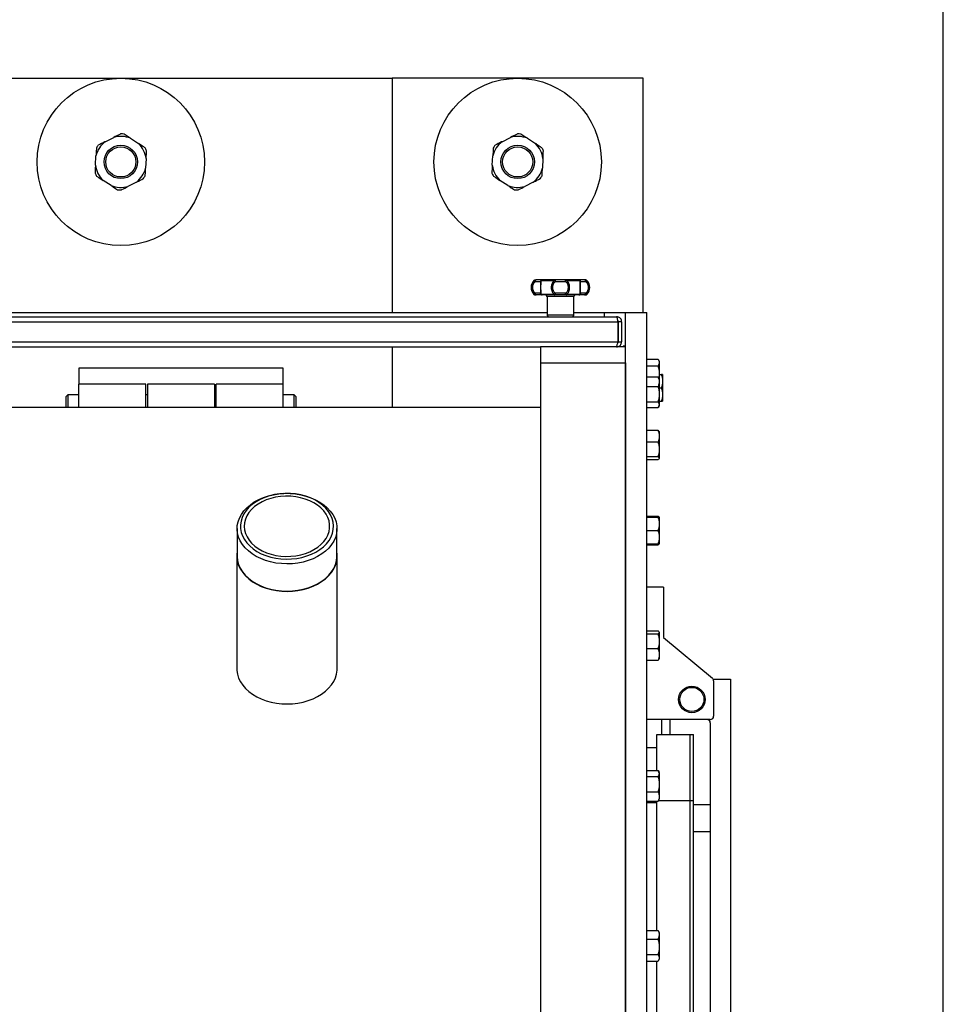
# Model space of a CAD drawing. Extents: x -13.5 to 60.2, y -0.1 to 41.9.
# Tile 30 of 57: x 22.746 to 23.294, y 18.145 to 18.73. Entities that reach past the tile are written whole.
import ezdxf

# ---------------------------------------------------------------- set-up
doc = ezdxf.new("R2010")
doc.units = 0
doc.header["$MEASUREMENT"] = 0
doc.layers.add('PAREDES', color=8, linetype='Continuous')

# ---------------------------------------------------------------- blocks, each defined once
blk = doc.blocks.new('LS- 19')
for p, q in [((-131.71659, 58.90441), (-131.26481, 58.90441)), ((-131.26481, 58.90441), (-131.26481, 58.76537)), ((-131.11583, 58.90441), (-131.26481, 58.90441)), ((-131.11583, 58.76537), (-131.11583, 58.90441)), ((-131.43494, 58.86677), (-131.42992, 58.86931)), ((-131.41991, 58.86876), (-131.4152, 58.86569)), ((-131.19956, 58.86677), (-131.19454, 58.86931)), ((-131.18453, 58.86876), (-131.17982, 58.86569)), ((-131.44073, 58.85276), (-131.44042, 58.85838)), ((-131.41067, 58.85674), (-131.41098, 58.85112)), ((-131.20535, 58.85276), (-131.20504, 58.85838)), ((-131.17529, 58.85674), (-131.1756, 58.85112)), ((-131.43149, 58.84074), (-131.4362, 58.84382)), ((-131.19611, 58.84074), (-131.20082, 58.84382)), ((-131.41646, 58.84273), (-131.42148, 58.84019)), ((-131.18108, 58.84273), (-131.1861, 58.84019)), ((-131.17994, 58.78476), (-131.17987, 58.78476)), ((-131.14995, 58.78476), (-131.1506, 58.78476)), ((-131.18065, 58.78445), (-131.17998, 58.78445)), ((-131.1799, 58.78377), (-131.17686, 58.78377)), ((-131.1764, 58.78445), (-131.16852, 58.78445)), ((-131.16798, 58.78377), (-131.16191, 58.78377)), ((-131.16137, 58.78445), (-131.15349, 58.78445)), ((-131.15303, 58.78377), (-131.14999, 58.78377)), ((-131.14991, 58.78445), (-131.14924, 58.78445)), ((-131.17998, 58.77613), (-131.18065, 58.77613)), ((-131.17929, 58.77582), (-131.17994, 58.77582)), ((-131.17686, 58.77682), (-131.1799, 58.77682)), ((-131.16852, 58.77613), (-131.1764, 58.77613)), ((-131.17289, 58.77483), (-131.17289, 58.7639)), ((-131.157, 58.77483), (-131.17289, 58.77483)), ((-131.16191, 58.77682), (-131.16798, 58.77682)), ((-131.15349, 58.77613), (-131.16137, 58.77613)), ((-131.157, 58.7639), (-131.157, 58.77483)), ((-131.14999, 58.77682), (-131.15303, 58.77682)), ((-131.15002, 58.77582), (-131.14995, 58.77582)), ((-131.14924, 58.77613), (-131.14991, 58.77613)), ((-131.84978, 58.76291), (-131.13163, 58.76291)), ((-131.80851, 58.76537), (-131.17289, 58.76537)), ((-131.157, 58.7639), (-131.17289, 58.7639)), ((-131.157, 58.76537), (-131.12641, 58.76537)), ((-131.13902, 58.76537), (-131.13902, 58.76291)), ((-131.12641, 57.59345), (-131.12641, 58.76537)), ((-131.12641, 58.76537), (-131.1138, 58.76537)), ((-131.1138, 57.59345), (-131.1138, 58.76537)), ((-131.85042, 58.75993), (-131.13098, 58.75993)), ((-131.13098, 58.75993), (-131.13098, 58.74801)), ((-131.12865, 58.75993), (-131.13063, 58.75993)), ((-131.13063, 58.75993), (-131.13063, 58.74801)), ((-131.12865, 58.75993), (-131.12865, 58.74801)), ((-131.85042, 58.74801), (-131.13098, 58.74801)), ((-131.80454, 58.74503), (-131.17686, 58.74503)), ((-131.26481, 58.74503), (-131.26481, 58.70896)), ((-131.17686, 58.74503), (-131.17686, 58.73557)), ((-131.12641, 58.74503), (-131.17686, 58.74503)), ((-131.13163, 58.74503), (-131.13163, 58.74549)), ((-131.13063, 58.74801), (-131.12865, 58.74801)), ((-131.12641, 58.74551), (-131.12767, 58.74551)), ((-131.12767, 58.74551), (-131.12767, 58.74503)), ((-131.12641, 58.73557), (-131.12641, 58.74503)), ((-131.1138, 58.73778), (-131.10706, 58.73778)), ((-131.45058, 58.7324), (-131.45058, 58.72294)), ((-131.32941, 58.7324), (-131.45058, 58.7324)), ((-131.32941, 58.72294), (-131.32941, 58.7324)), ((-131.17686, 58.73557), (-131.17686, 57.62325)), ((-131.17686, 58.73557), (-131.12641, 58.73557)), ((-131.12641, 58.73557), (-131.12641, 57.62325)), ((-131.1138, 58.73372), (-131.10706, 58.73372)), ((-131.10635, 58.73657), (-131.10688, 58.73749)), ((-131.10635, 58.73657), (-131.10635, 58.73575)), ((-131.10635, 58.73575), (-131.10635, 58.72915)), ((-131.1138, 58.72717), (-131.10706, 58.72717)), ((-131.10635, 58.72601), (-131.10673, 58.72667)), ((-131.10635, 58.72915), (-131.10635, 58.72601)), ((-131.10635, 58.72862), (-131.10507, 58.72862)), ((-131.10436, 58.72862), (-131.10436, 58.72465)), ((-131.41085, 58.72294), (-131.45058, 58.72294)), ((-131.45058, 58.70896), (-131.45058, 58.72294)), ((-131.41085, 58.70896), (-131.41085, 58.72294)), ((-131.37013, 58.72294), (-131.40986, 58.72294)), ((-131.40986, 58.72294), (-131.40986, 58.72138)), ((-131.40986, 58.72138), (-131.40986, 58.70896)), ((-131.37013, 58.72294), (-131.37013, 58.72138)), ((-131.37013, 58.72138), (-131.37013, 58.70896)), ((-131.32941, 58.72294), (-131.36914, 58.72294)), ((-131.36914, 58.70896), (-131.36914, 58.72294)), ((-131.32941, 58.70896), (-131.32941, 58.72294)), ((-131.1138, 58.72158), (-131.10706, 58.72158)), ((-131.10635, 58.72601), (-131.10635, 58.72437)), ((-131.10635, 58.72437), (-131.10635, 58.71704)), ((-131.10635, 58.72068), (-131.10507, 58.72068)), ((-131.10436, 58.72465), (-131.10436, 58.7167)), ((-131.45703, 58.71663), (-131.45803, 58.71564)), ((-131.45803, 58.70896), (-131.45803, 58.71564)), ((-131.45058, 58.71663), (-131.45703, 58.71663)), ((-131.45703, 58.71663), (-131.45703, 58.70896)), ((-131.40986, 58.71663), (-131.41085, 58.71663)), ((-131.36914, 58.71663), (-131.37013, 58.71663)), ((-131.32296, 58.71663), (-131.32941, 58.71663)), ((-131.32197, 58.71564), (-131.32296, 58.71663)), ((-131.32296, 58.70896), (-131.32296, 58.71663)), ((-131.32197, 58.71564), (-131.32197, 58.70896)), ((-131.10635, 58.71704), (-131.10635, 58.71073)), ((-131.10436, 58.7167), (-131.10436, 58.71273)), ((-131.17686, 58.70896), (-131.80454, 58.70896)), ((-131.1138, 58.71249), (-131.10706, 58.71249)), ((-131.1138, 58.70897), (-131.10706, 58.70897)), ((-131.10673, 58.70947), (-131.10635, 58.71012)), ((-131.10635, 58.71273), (-131.10507, 58.71273)), ((-131.10635, 58.71073), (-131.10635, 58.71012)), ((-131.1138, 58.6955), (-131.10706, 58.6955)), ((-131.10635, 58.69476), (-131.10644, 58.69492)), ((-131.10635, 58.69476), (-131.10635, 58.69206)), ((-131.10635, 58.69206), (-131.10635, 58.68427)), ((-131.1138, 58.68861), (-131.10706, 58.68861)), ((-131.1138, 58.67992), (-131.10706, 58.67992)), ((-131.10635, 58.68427), (-131.10635, 58.67902)), ((-131.1138, 58.67813), (-131.10706, 58.67813)), ((-131.10644, 58.67871), (-131.10635, 58.67887)), ((-131.10635, 58.67902), (-131.10635, 58.67887)), ((-131.32883, 58.65804), (-131.32895, 58.65803)), ((-131.32531, 58.65803), (-131.32543, 58.65804)), ((-131.1138, 58.64454), (-131.10706, 58.64454)), ((-131.10706, 58.64454), (-131.10691, 58.64401)), ((-131.1138, 58.64401), (-131.10706, 58.64401)), ((-131.10635, 58.64401), (-131.10635, 58.64004)), ((-131.10635, 58.64004), (-131.10635, 58.63209)), ((-131.35674, 58.63716), (-131.35674, 58.62099)), ((-131.29752, 58.62099), (-131.29752, 58.63716)), ((-131.1138, 58.63607), (-131.10706, 58.63607)), ((-131.1138, 58.62812), (-131.10706, 58.62812)), ((-131.1138, 58.62812), (-131.10706, 58.62812)), ((-131.1138, 58.62759), (-131.10706, 58.62759)), ((-131.10635, 58.63209), (-131.10635, 58.62812)), ((-131.35692, 58.62099), (-131.35692, 58.55421)), ((-131.29734, 58.55421), (-131.29734, 58.62099)), ((-131.10387, 58.60238), (-131.1138, 58.60238)), ((-131.10387, 58.60238), (-131.10387, 58.57259)), ((-131.1138, 58.57645), (-131.10706, 58.57645)), ((-131.1138, 58.57466), (-131.10706, 58.57466)), ((-131.10635, 58.57571), (-131.10644, 58.57586)), ((-131.10635, 58.57571), (-131.10635, 58.57556)), ((-131.10635, 58.57556), (-131.10635, 58.57032)), ((-131.10635, 58.57032), (-131.10635, 58.56253)), ((-131.10387, 58.57259), (-131.07479, 58.54836)), ((-131.1138, 58.56598), (-131.10706, 58.56598)), ((-131.10635, 58.56253), (-131.10635, 58.55982)), ((-131.1138, 58.55908), (-131.10706, 58.55908)), ((-131.10644, 58.55966), (-131.10635, 58.55982)), ((-131.0743, 58.54776), (-131.06414, 58.54776)), ((-131.07407, 58.54683), (-131.07407, 58.52591)), ((-131.06414, 58.54776), (-131.06414, 57.79992)), ((-131.07606, 58.52393), (-131.1138, 58.52393)), ((-131.10486, 58.51499), (-131.10486, 58.52393)), ((-131.09989, 58.51499), (-131.09989, 58.52393)), ((-131.07606, 58.52194), (-131.07606, 57.79992)), ((-131.10784, 58.51499), (-131.08798, 58.51499)), ((-131.10784, 58.49363), (-131.10784, 58.51499)), ((-131.08798, 58.51499), (-131.08599, 58.51499)), ((-131.08798, 58.47594), (-131.08798, 58.51499)), ((-131.08798, 58.47594), (-131.08798, 58.51499)), ((-131.08599, 58.47594), (-131.08599, 58.51499)), ((-131.10784, 58.50715), (-131.1138, 58.50715)), ((-131.1138, 58.49363), (-131.10706, 58.49363)), ((-131.10635, 58.49248), (-131.10673, 58.49313)), ((-131.10635, 58.49248), (-131.10635, 58.49188)), ((-131.1138, 58.49012), (-131.10706, 58.49012)), ((-131.10635, 58.49188), (-131.10635, 58.48558)), ((-131.1138, 58.48103), (-131.10706, 58.48103)), ((-131.10635, 58.48558), (-131.10635, 58.47823)), ((-131.1138, 58.47544), (-131.10706, 58.47544)), ((-131.10784, 58.39874), (-131.10784, 58.47544)), ((-131.10674, 58.47594), (-131.08798, 58.47594)), ((-131.10673, 58.47594), (-131.10635, 58.47659)), ((-131.10635, 58.47823), (-131.10635, 58.47659)), ((-131.08798, 58.47594), (-131.08599, 58.47594)), ((-131.08798, 57.85958), (-131.08798, 58.47594)), ((-131.08798, 57.85958), (-131.08798, 58.47594)), ((-131.08599, 57.85958), (-131.08599, 58.47594)), ((-131.10784, 58.47454), (-131.1138, 58.47454)), ((-131.07606, 58.47327), (-131.08599, 58.47327)), ((-131.08599, 58.45738), (-131.07606, 58.45738)), ((-131.1138, 58.39874), (-131.10706, 58.39874)), ((-131.1138, 58.39365), (-131.10706, 58.39365)), ((-131.1069, 58.39845), (-131.10706, 58.39874)), ((-131.10635, 58.39753), (-131.10688, 58.39846)), ((-131.10635, 58.39753), (-131.10635, 58.39619)), ((-131.10635, 58.39619), (-131.10635, 58.38907)), ((-131.10635, 58.38907), (-131.10635, 58.38246)), ((-131.1138, 58.38449), (-131.10706, 58.38449)), ((-131.10688, 58.38071), (-131.10635, 58.38164)), ((-131.10635, 58.38246), (-131.10635, 58.38164)), ((-131.1138, 58.38043), (-131.10706, 58.38043)), ((-131.10784, 58.29542), (-131.10784, 58.38043))]:
    blk.add_line(p, q)
blk.add_lwpolyline([(-132.03937, 57.61828), (-131.8904, 57.61828), (-131.8904, 57.28557), (-130.93786, 57.28557), (-130.93786, 59.07325), (-131.8904, 59.07325), (-131.8904, 58.74054), (-132.03937, 58.74054), (-132.03937, 57.61828)])
at = {"flags": 128}
for points in [[(-131.17929, 58.78476), (-131.17941, 58.78474), (-131.17953, 58.78468), (-131.17963, 58.78459), (-131.17972, 58.78447), (-131.1798, 58.78432), (-131.17985, 58.78415), (-131.17989, 58.78396), (-131.1799, 58.78377)], [(-131.16852, 58.78445), (-131.16851, 58.78452), (-131.16849, 58.78458), (-131.16847, 58.78464), (-131.16845, 58.78468), (-131.16843, 58.78472), (-131.16841, 58.78474), (-131.16838, 58.78476), (-131.16836, 58.78476)], [(-131.16836, 58.78476), (-131.16829, 58.78474), (-131.16822, 58.78468), (-131.16815, 58.78459), (-131.16809, 58.78447), (-131.16805, 58.78432), (-131.16801, 58.78415), (-131.16799, 58.78396), (-131.16798, 58.78377)], [(-131.16191, 58.78377), (-131.1619, 58.78396), (-131.16188, 58.78415), (-131.16185, 58.78432), (-131.1618, 58.78447), (-131.16174, 58.78459), (-131.16168, 58.78468), (-131.1616, 58.78474), (-131.16153, 58.78476)], [(-131.16153, 58.78476), (-131.16151, 58.78476), (-131.16148, 58.78474), (-131.16146, 58.78472), (-131.16144, 58.78468), (-131.16142, 58.78464), (-131.1614, 58.78458), (-131.16138, 58.78452), (-131.16137, 58.78445)], [(-131.14999, 58.78377), (-131.15, 58.78396), (-131.15004, 58.78415), (-131.15009, 58.78432), (-131.15017, 58.78447), (-131.15026, 58.78459), (-131.15036, 58.78468), (-131.15048, 58.78474), (-131.1506, 58.78476)], [(-131.1799, 58.77682), (-131.17989, 58.77662), (-131.17985, 58.77643), (-131.1798, 58.77626), (-131.17972, 58.77611), (-131.17963, 58.77599), (-131.17953, 58.7759), (-131.17941, 58.77584), (-131.17929, 58.77582)], [(-131.16852, 58.77613), (-131.16851, 58.77606), (-131.16849, 58.776), (-131.16847, 58.77595), (-131.16845, 58.7759), (-131.16843, 58.77587), (-131.16841, 58.77584), (-131.16838, 58.77583), (-131.16836, 58.77582)], [(-131.16798, 58.77682), (-131.16799, 58.77662), (-131.16801, 58.77643), (-131.16805, 58.77626), (-131.16809, 58.77611), (-131.16815, 58.77599), (-131.16822, 58.7759), (-131.16829, 58.77584), (-131.16836, 58.77582)], [(-131.16153, 58.77582), (-131.1616, 58.77584), (-131.16168, 58.7759), (-131.16174, 58.77599), (-131.1618, 58.77611), (-131.16185, 58.77626), (-131.16188, 58.77643), (-131.1619, 58.77662), (-131.16191, 58.77682)], [(-131.16153, 58.77582), (-131.16151, 58.77583), (-131.16148, 58.77584), (-131.16146, 58.77587), (-131.16144, 58.7759), (-131.16142, 58.77595), (-131.1614, 58.776), (-131.16138, 58.77606), (-131.16137, 58.77613)], [(-131.1506, 58.77582), (-131.15048, 58.77584), (-131.15036, 58.7759), (-131.15026, 58.77599), (-131.15017, 58.77611), (-131.15009, 58.77626), (-131.15004, 58.77643), (-131.15, 58.77662), (-131.14999, 58.77682)], [(-131.3176, 58.61736), (-131.32074, 58.61674), (-131.32396, 58.61636), (-131.32721, 58.61624), (-131.33047, 58.61638), (-131.33369, 58.61676), (-131.33682, 58.61739), (-131.33984, 58.61827), (-131.3427, 58.61937), (-131.34538, 58.62069), (-131.34783, 58.62221), (-131.35004, 58.62391), (-131.35196, 58.62577), (-131.35358, 58.62777), (-131.35489, 58.62988), (-131.35585, 58.63208), (-131.35647, 58.63434), (-131.35673, 58.63664), (-131.35663, 58.63894), (-131.35617, 58.64122), (-131.35536, 58.64346), (-131.35421, 58.64561), (-131.35273, 58.64766), (-131.35094, 58.64959), (-131.34886, 58.65137), (-131.34651, 58.65297), (-131.34393, 58.65438), (-131.34115, 58.65558), (-131.33819, 58.65656), (-131.33511, 58.6573), (-131.33192, 58.6578), (-131.32895, 58.65803)], [(-131.31824, 58.62009), (-131.31531, 58.62093), (-131.31254, 58.62199), (-131.30997, 58.62328), (-131.30761, 58.62476), (-131.30551, 58.62642), (-131.30369, 58.62824), (-131.30218, 58.63019), (-131.30099, 58.63226), (-131.30015, 58.6344), (-131.29965, 58.6366), (-131.29951, 58.63883), (-131.29974, 58.64105), (-131.30032, 58.64324), (-131.30125, 58.64537), (-131.30251, 58.64741), (-131.3041, 58.64934), (-131.30599, 58.65112), (-131.30815, 58.65274), (-131.31057, 58.65418), (-131.31319, 58.65541), (-131.316, 58.65642), (-131.31896, 58.6572), (-131.32202, 58.65774), (-131.32514, 58.65802), (-131.3283, 58.65806), (-131.33144, 58.65784), (-131.33452, 58.65736), (-131.3375, 58.65665), (-131.34035, 58.65569), (-131.34303, 58.65452), (-131.3455, 58.65313), (-131.34773, 58.65156), (-131.3497, 58.64981), (-131.35136, 58.64792), (-131.35272, 58.64591), (-131.35374, 58.6438), (-131.35441, 58.64163), (-131.35472, 58.63941), (-131.35468, 58.63718), (-131.35428, 58.63497), (-131.35352, 58.63281), (-131.35242, 58.63072), (-131.35099, 58.62874), (-131.34925, 58.62688), (-131.34722, 58.62517), (-131.34493, 58.62364), (-131.34241, 58.62231), (-131.33968, 58.62118), (-131.3368, 58.62029), (-131.33378, 58.61963), (-131.33069, 58.61921), (-131.32754, 58.61905), (-131.32439, 58.61915), (-131.32127, 58.61949), (-131.31824, 58.62009)], [(-131.31897, 58.62163), (-131.3162, 58.62243), (-131.31357, 58.62345), (-131.31114, 58.62469), (-131.30893, 58.62612), (-131.30697, 58.62773), (-131.3053, 58.62949), (-131.30393, 58.63138), (-131.3029, 58.63337), (-131.3022, 58.63543), (-131.30185, 58.63754), (-131.30185, 58.63966), (-131.30221, 58.64176), (-131.30292, 58.64382), (-131.30397, 58.64581), (-131.30535, 58.64769), (-131.30703, 58.64945), (-131.30899, 58.65105), (-131.31121, 58.65248), (-131.31365, 58.65371), (-131.31628, 58.65473), (-131.31906, 58.65552), (-131.32196, 58.65608), (-131.32493, 58.65639), (-131.32793, 58.65644), (-131.33092, 58.65625), (-131.33385, 58.65581), (-131.33669, 58.65513), (-131.3394, 58.65421), (-131.34193, 58.65308), (-131.34426, 58.65174), (-131.34635, 58.65022), (-131.34816, 58.64853), (-131.34968, 58.6467), (-131.35089, 58.64476), (-131.35176, 58.64273), (-131.35228, 58.64065), (-131.35246, 58.63853), (-131.35227, 58.63641), (-131.35174, 58.63433), (-131.35085, 58.6323), (-131.34964, 58.63036), (-131.34811, 58.62854), (-131.34628, 58.62686), (-131.34419, 58.62534), (-131.34186, 58.62401), (-131.33932, 58.62288), (-131.3366, 58.62197), (-131.33376, 58.6213), (-131.33082, 58.62086), (-131.32783, 58.62068), (-131.32483, 58.62075), (-131.32187, 58.62106), (-131.31897, 58.62163)], [(-131.32531, 58.65803), (-131.32218, 58.65778), (-131.31899, 58.65727), (-131.31591, 58.65651), (-131.31297, 58.65552), (-131.31019, 58.65431), (-131.30762, 58.65289), (-131.30529, 58.65128), (-131.30323, 58.6495), (-131.30145, 58.64756), (-131.29998, 58.6455), (-131.29885, 58.64334), (-131.29806, 58.64111), (-131.29762, 58.63883), (-131.29754, 58.63652), (-131.29782, 58.63423), (-131.29845, 58.63197), (-131.29943, 58.62977), (-131.30075, 58.62766), (-131.30239, 58.62567), (-131.30433, 58.62382), (-131.30655, 58.62212), (-131.30901, 58.62062), (-131.3117, 58.61931), (-131.31457, 58.61822), (-131.3176, 58.61736)], [(-131.35674, 58.62335), (-131.35689, 58.62207), (-131.35688, 58.61979), (-131.35652, 58.61752), (-131.35582, 58.6153), (-131.35478, 58.61314), (-131.35341, 58.61108), (-131.35174, 58.60913), (-131.34978, 58.60732), (-131.34756, 58.60567), (-131.34509, 58.6042), (-131.34242, 58.60292), (-131.33956, 58.60186), (-131.33656, 58.60102), (-131.33345, 58.60042), (-131.33027, 58.60006), (-131.32704, 58.59994), (-131.32382, 58.60007), (-131.32064, 58.60045), (-131.31754, 58.60106)], [(-131.35674, 58.62099), (-131.35673, 58.62047), (-131.35647, 58.61817), (-131.35585, 58.61591), (-131.35489, 58.61371), (-131.35358, 58.6116), (-131.35196, 58.6096), (-131.35004, 58.60774), (-131.34783, 58.60604), (-131.34538, 58.60452), (-131.3427, 58.6032), (-131.33984, 58.6021), (-131.33682, 58.60123), (-131.33369, 58.60059), (-131.33047, 58.60021), (-131.32721, 58.60007), (-131.32396, 58.6002), (-131.32074, 58.60057), (-131.3176, 58.60119)], [(-131.3176, 58.60119), (-131.31457, 58.60205), (-131.3117, 58.60314), (-131.30901, 58.60445), (-131.30655, 58.60596), (-131.30433, 58.60765), (-131.30239, 58.6095), (-131.30075, 58.61149), (-131.29943, 58.6136), (-131.29845, 58.6158), (-131.29782, 58.61806), (-131.29754, 58.62035), (-131.29752, 58.62099)], [(-131.31754, 58.60106), (-131.31454, 58.60191), (-131.3117, 58.60299), (-131.30903, 58.60427), (-131.30658, 58.60575), (-131.30437, 58.60741), (-131.30242, 58.60923), (-131.30077, 58.61118), (-131.29942, 58.61326), (-131.2984, 58.61542), (-131.29771, 58.61764), (-131.29737, 58.61991), (-131.29738, 58.62219), (-131.29752, 58.62335)], [(-131.35692, 58.55421), (-131.35688, 58.55301), (-131.35652, 58.55075), (-131.35582, 58.54852), (-131.35478, 58.54636), (-131.35341, 58.5443), (-131.35174, 58.54235), (-131.34978, 58.54054), (-131.34756, 58.53889), (-131.34509, 58.53742), (-131.34242, 58.53614), (-131.33956, 58.53508), (-131.33656, 58.53425), (-131.33345, 58.53364), (-131.33027, 58.53328), (-131.32704, 58.53316), (-131.32382, 58.53329), (-131.32064, 58.53367), (-131.31754, 58.53428)], [(-131.31754, 58.53428), (-131.31454, 58.53513), (-131.3117, 58.53621), (-131.30903, 58.53749), (-131.30658, 58.53897), (-131.30437, 58.54063), (-131.30242, 58.54245), (-131.30077, 58.54441), (-131.29942, 58.54648), (-131.2984, 58.54864), (-131.29771, 58.55087), (-131.29737, 58.55313), (-131.29734, 58.55421)]]:
    blk.add_lwpolyline(points, dxfattribs=at)
for centre, radius in [((-131.4257, 58.85475), 0.04966), ((-131.19032, 58.85475), 0.04966), ((-131.4257, 58.85475), 0.00993), ((-131.4257, 58.85475), 0.00894), ((-131.19032, 58.85475), 0.00993), ((-131.19032, 58.85475), 0.00894), ((-131.08698, 58.53584), 0.00788), ((-131.08698, 58.53584), 0.00714)]:
    blk.add_circle(centre, radius)
for centre, radius, start, end in [((-131.4257, 58.85475), 0.01516, 127.53397, 166.15079), ((-131.4257, 58.85475), 0.01516, 67.53397, 106.15079), ((-131.4257, 58.85475), 0.01665, 83.36975, 90.31501), ((-131.19032, 58.85475), 0.01516, 127.53397, 166.15079), ((-131.19032, 58.85475), 0.01516, 67.53397, 106.15079), ((-131.19032, 58.85475), 0.01665, 83.36975, 90.31501), ((-131.4257, 58.85475), 0.01665, 143.36975, 150.31501), ((-131.4257, 58.85475), 0.01516, 7.53397, 46.15079), ((-131.4257, 58.85475), 0.01665, 23.36975, 30.31501), ((-131.19032, 58.85475), 0.01665, 143.36975, 150.31501), ((-131.19032, 58.85475), 0.01516, 7.53397, 46.15079), ((-131.19032, 58.85475), 0.01665, 23.36975, 30.31501), ((-131.4257, 58.85475), 0.01516, 187.53397, 226.15079), ((-131.4257, 58.85475), 0.01516, 307.53397, 346.15079), ((-131.19032, 58.85475), 0.01516, 187.53397, 226.15079), ((-131.19032, 58.85475), 0.01516, 307.53397, 346.15079), ((-131.4257, 58.85475), 0.01665, 203.36975, 210.31501), ((-131.4257, 58.85475), 0.01665, 323.36975, 330.31501), ((-131.19032, 58.85475), 0.01665, 203.36975, 210.31501), ((-131.19032, 58.85475), 0.01665, 323.36975, 330.31501), ((-131.4257, 58.85475), 0.01516, 247.53397, 286.15079), ((-131.4257, 58.85475), 0.01665, 263.36975, 270.31501), ((-131.19032, 58.85475), 0.01516, 247.53397, 286.15079), ((-131.19032, 58.85475), 0.01665, 263.36975, 270.31501), ((-131.17994, 58.78377), 0.000993, 90, 136.2623), ((-131.17929, 58.78383), 0.000932, 90.25002, 137.84997), ((-131.17588, 58.78377), 0.000989, 90.25191, 180.24628), ((-131.17585, 58.78411), 0.000652, 92.61971, 148.09483), ((-131.15404, 58.78411), 0.000652, 31.90828, 87.38283), ((-131.15402, 58.78377), 0.000989, 359.75371, 89.75154), ((-131.1506, 58.78383), 0.000932, 42.15236, 89.74765), ((-131.14995, 58.78377), 0.000993, 43.7377, 90), ((-131.1763, 58.78029), 0.00602, 136.2623, 223.7377), ((-131.15359, 58.78029), 0.00602, 316.2623, 43.7377), ((-131.17994, 58.77682), 0.000993, 223.7377, 270), ((-131.17929, 58.77675), 0.000932, 222.14988, 269.75116), ((-131.17588, 58.77681), 0.000989, 179.75378, 269.74802), ((-131.17585, 58.77647), 0.000652, 211.90489, 267.38177), ((-131.17388, 58.77483), 0.000993, 0, 90), ((-131.15601, 58.77483), 0.000993, 90, 180), ((-131.15402, 58.77681), 0.000989, 270.24852, 0.24623), ((-131.15404, 58.77647), 0.000652, 272.61569, 328.09199), ((-131.1506, 58.77675), 0.000932, 270.25117, 317.84779), ((-131.14995, 58.77682), 0.000993, 270, 316.2623), ((-131.1719, 58.7639), 0.000993, 180, 270), ((-131.15799, 58.7639), 0.000993, 270, 0), ((-131.07606, 58.54683), 0.00199, 0, 50.19443), ((-131.07804, 58.52194), 0.00199, 0, 90), ((-131.07606, 58.52591), 0.00199, 270, 0)]:
    blk.add_arc(centre, radius, start, end)
for points, knots in [([(-131.43494, 58.86677), (-131.43505, 58.86672), (-131.43644, 58.86602), (-131.4378, 58.86532), (-131.43906, 58.86469)], [0, 0, 0, 0, 0.078411, 1, 1, 1, 1]), ([(-131.42579, 58.8714), (-131.42598, 58.87131), (-131.42733, 58.87062), (-131.42872, 58.86992), (-131.42992, 58.86931)], [0, 0, 0, 0, 0.136308, 1, 1, 1, 1]), ([(-131.41991, 58.86876), (-131.42038, 58.86907), (-131.42169, 58.86992), (-131.42296, 58.87076), (-131.42378, 58.87129)], [0, 0, 0, 0, 0.363481, 1, 1, 1, 1]), ([(-131.19956, 58.86677), (-131.19967, 58.86672), (-131.20106, 58.86602), (-131.20242, 58.86532), (-131.20368, 58.86469)], [0, 0, 0, 0, 0.078411, 1, 1, 1, 1]), ([(-131.19041, 58.8714), (-131.1906, 58.87131), (-131.19195, 58.87062), (-131.19334, 58.86992), (-131.19454, 58.86931)], [0, 0, 0, 0, 0.136308, 1, 1, 1, 1]), ([(-131.18453, 58.86876), (-131.185, 58.86907), (-131.18631, 58.86992), (-131.18758, 58.87076), (-131.1884, 58.87129)], [0, 0, 0, 0, 0.363481, 1, 1, 1, 1]), ([(-131.44017, 58.863), (-131.44018, 58.86279), (-131.44026, 58.86127), (-131.44035, 58.85972), (-131.44042, 58.85838)], [0, 0, 0, 0, 0.136299, 1, 1, 1, 1]), ([(-131.41133, 58.86316), (-131.41184, 58.86349), (-131.41312, 58.86433), (-131.41442, 58.86518), (-131.4152, 58.86569)], [0, 0, 0, 0, 0.404181, 1, 1, 1, 1]), ([(-131.41067, 58.85674), (-131.41066, 58.85686), (-131.41058, 58.85842), (-131.41049, 58.85995), (-131.41042, 58.86136)], [0, 0, 0, 0, 0.078409, 1, 1, 1, 1]), ([(-131.20479, 58.863), (-131.2048, 58.86279), (-131.20488, 58.86127), (-131.20497, 58.85972), (-131.20504, 58.85838)], [0, 0, 0, 0, 0.136299, 1, 1, 1, 1]), ([(-131.17595, 58.86316), (-131.17646, 58.86349), (-131.17774, 58.86433), (-131.17904, 58.86518), (-131.17982, 58.86569)], [0, 0, 0, 0, 0.404181, 1, 1, 1, 1]), ([(-131.17529, 58.85674), (-131.17528, 58.85686), (-131.1752, 58.85842), (-131.17511, 58.85995), (-131.17504, 58.86136)], [0, 0, 0, 0, 0.078409, 1, 1, 1, 1]), ([(-131.44073, 58.85276), (-131.44074, 58.85264), (-131.44082, 58.85109), (-131.44091, 58.84956), (-131.44098, 58.84815)], [0, 0, 0, 0, 0.078408, 1, 1, 1, 1]), ([(-131.41124, 58.84651), (-131.41122, 58.84671), (-131.41114, 58.84823), (-131.41105, 58.84978), (-131.41098, 58.85112)], [0, 0, 0, 0, 0.136299, 1, 1, 1, 1]), ([(-131.20535, 58.85276), (-131.20536, 58.85264), (-131.20544, 58.85109), (-131.20553, 58.84956), (-131.2056, 58.84815)], [0, 0, 0, 0, 0.078408, 1, 1, 1, 1]), ([(-131.17586, 58.84651), (-131.17584, 58.84671), (-131.17576, 58.84823), (-131.17567, 58.84978), (-131.1756, 58.85112)], [0, 0, 0, 0, 0.136299, 1, 1, 1, 1]), ([(-131.44007, 58.84635), (-131.43956, 58.84601), (-131.43828, 58.84518), (-131.43698, 58.84433), (-131.4362, 58.84382)], [0, 0, 0, 0, 0.404186, 1, 1, 1, 1]), ([(-131.41646, 58.84273), (-131.41636, 58.84279), (-131.41496, 58.84349), (-131.4136, 58.84418), (-131.41234, 58.84482)], [0, 0, 0, 0, 0.078411, 1, 1, 1, 1]), ([(-131.20469, 58.84635), (-131.20418, 58.84601), (-131.2029, 58.84518), (-131.2016, 58.84433), (-131.20082, 58.84382)], [0, 0, 0, 0, 0.404186, 1, 1, 1, 1]), ([(-131.18108, 58.84273), (-131.18098, 58.84279), (-131.17958, 58.84349), (-131.17822, 58.84418), (-131.17696, 58.84482)], [0, 0, 0, 0, 0.078411, 1, 1, 1, 1]), ([(-131.43149, 58.84074), (-131.43102, 58.84043), (-131.42972, 58.83958), (-131.42844, 58.83875), (-131.42762, 58.83821)], [0, 0, 0, 0, 0.363475, 1, 1, 1, 1]), ([(-131.42561, 58.8381), (-131.42542, 58.8382), (-131.42407, 58.83888), (-131.42268, 58.83958), (-131.42148, 58.84019)], [0, 0, 0, 0, 0.136307, 1, 1, 1, 1]), ([(-131.19611, 58.84074), (-131.19564, 58.84043), (-131.19434, 58.83958), (-131.19306, 58.83875), (-131.19224, 58.83821)], [0, 0, 0, 0, 0.363475, 1, 1, 1, 1]), ([(-131.19023, 58.8381), (-131.19004, 58.8382), (-131.18869, 58.83888), (-131.1873, 58.83958), (-131.1861, 58.84019)], [0, 0, 0, 0, 0.136307, 1, 1, 1, 1]), ([(-131.17588, 58.78476), (-131.17599, 58.78476), (-131.17621, 58.78476), (-131.17696, 58.78476), (-131.17797, 58.78476), (-131.17886, 58.78476), (-131.17929, 58.78476)], [0, 0, 0, 0, 0.247584, 0.499993, 0.752421, 1, 1, 1, 1]), ([(-131.16836, 58.78476), (-131.16977, 58.78476), (-131.1726, 58.78476), (-131.17479, 58.78476), (-131.17588, 58.78476)], [0, 0, 0, 0, 0.500001, 1, 1, 1, 1]), ([(-131.16153, 58.78476), (-131.16208, 58.78476), (-131.16318, 58.78476), (-131.16495, 58.78476), (-131.16671, 58.78476), (-131.16781, 58.78476), (-131.16836, 58.78476)], [0, 0, 0, 0, 0.247581, 0.5, 0.752419, 1, 1, 1, 1]), ([(-131.15401, 58.78476), (-131.1551, 58.78476), (-131.15729, 58.78476), (-131.16012, 58.78476), (-131.16153, 58.78476)], [0, 0, 0, 0, 0.499996, 1, 1, 1, 1]), ([(-131.1506, 58.78476), (-131.15103, 58.78476), (-131.15192, 58.78476), (-131.15293, 58.78476), (-131.15369, 58.78476), (-131.1539, 58.78476), (-131.15401, 58.78476)], [0, 0, 0, 0, 0.247585, 0.500007, 0.752415, 1, 1, 1, 1]), ([(-131.17998, 58.78445), (-131.18025, 58.78421), (-131.1808, 58.78372), (-131.18144, 58.78271), (-131.18188, 58.78154), (-131.18194, 58.78071), (-131.18197, 58.78029)], [0, 0, 0, 0, 0.241824, 0.49243, 0.745503, 1, 1, 1, 1]), ([(-131.18197, 58.78029), (-131.18194, 58.77987), (-131.18188, 58.77904), (-131.18144, 58.77788), (-131.1808, 58.77686), (-131.18025, 58.77637), (-131.17998, 58.77613)], [0, 0, 0, 0, 0.254117, 0.50676, 0.756981, 1, 1, 1, 1]), ([(-131.1799, 58.77682), (-131.18011, 58.77702), (-131.18053, 58.77743), (-131.18102, 58.77828), (-131.18134, 58.77925), (-131.18145, 58.78029), (-131.18134, 58.78134), (-131.18102, 58.7823), (-131.18053, 58.78315), (-131.18011, 58.78356), (-131.1799, 58.78377)], [0, 0, 0, 0, 0.1207305, 0.2446622, 0.3716769, 0.5004595, 0.6291981, 0.7561923, 0.8799424, 1, 1, 1, 1]), ([(-131.17998, 58.78445), (-131.18, 58.7844), (-131.18003, 58.78432), (-131.18002, 58.78414), (-131.17999, 58.78397), (-131.17993, 58.78383), (-131.1799, 58.78377)], [0, 0, 0, 0, 0.2942242, 0.4999901, 0.7534961, 1, 1, 1, 1]), ([(-131.1764, 58.78445), (-131.17647, 58.78441), (-131.17659, 58.78433), (-131.17673, 58.78416), (-131.17683, 58.78397), (-131.17685, 58.78384), (-131.17686, 58.78377)], [0, 0, 0, 0, 0.246469, 0.499979, 0.735254, 1, 1, 1, 1]), ([(-131.17686, 58.78377), (-131.17684, 58.78357), (-131.17679, 58.78322), (-131.1768, 58.78273), (-131.1768, 58.78252)], [0, 0, 0, 0, 0.575163, 1, 1, 1, 1]), ([(-131.1768, 58.78252), (-131.1768, 58.78244), (-131.1768, 58.78209), (-131.17682, 58.78132), (-131.17683, 58.78029), (-131.17682, 58.77926), (-131.1768, 58.77849), (-131.1768, 58.77814), (-131.1768, 58.77806)], [0, 0, 0, 0, 0.058798, 0.277912, 0.499951, 0.721985, 0.940777, 1, 1, 1, 1]), ([(-131.1765, 58.78029), (-131.17649, 58.78071), (-131.17649, 58.78154), (-131.17643, 58.7827), (-131.17637, 58.78372), (-131.17639, 58.78421), (-131.1764, 58.78445)], [0, 0, 0, 0, 0.2541394, 0.5067635, 0.7569809, 1, 1, 1, 1]), ([(-131.1764, 58.77613), (-131.17639, 58.77637), (-131.17637, 58.77686), (-131.17643, 58.77788), (-131.17649, 58.77904), (-131.17649, 58.77987), (-131.1765, 58.78029)], [0, 0, 0, 0, 0.242661, 0.49339, 0.745963, 1, 1, 1, 1]), ([(-131.16852, 58.78445), (-131.1688, 58.78421), (-131.16938, 58.78372), (-131.16996, 58.78271), (-131.17034, 58.78154), (-131.17039, 58.78071), (-131.17041, 58.78029)], [0, 0, 0, 0, 0.242584, 0.493126, 0.745703, 1, 1, 1, 1]), ([(-131.17041, 58.78029), (-131.17039, 58.77987), (-131.17034, 58.77904), (-131.16996, 58.77788), (-131.16937, 58.77686), (-131.1688, 58.77637), (-131.16852, 58.77613)], [0, 0, 0, 0, 0.254337, 0.507234, 0.757599, 1, 1, 1, 1]), ([(-131.16798, 58.77682), (-131.16821, 58.77702), (-131.16869, 58.77743), (-131.16917, 58.77828), (-131.16946, 58.77925), (-131.16956, 58.78029), (-131.16946, 58.78133), (-131.16917, 58.7823), (-131.16869, 58.78315), (-131.16821, 58.78356), (-131.16798, 58.78377)], [0, 0, 0, 0, 0.120223, 0.24408, 0.37105, 0.499766, 0.628585, 0.755511, 0.879368, 1, 1, 1, 1]), ([(-131.16798, 58.78377), (-131.16802, 58.78384), (-131.1681, 58.78397), (-131.16824, 58.78416), (-131.16838, 58.78433), (-131.16848, 58.78441), (-131.16852, 58.78445)], [0, 0, 0, 0, 0.258068, 0.499988, 0.75347, 1, 1, 1, 1]), ([(-131.16191, 58.78377), (-131.16187, 58.78383), (-131.16179, 58.78397), (-131.16166, 58.78415), (-131.16151, 58.78432), (-131.16142, 58.7844), (-131.16137, 58.78445)], [0, 0, 0, 0, 0.246512, 0.500048, 0.712318, 1, 1, 1, 1]), ([(-131.16191, 58.78377), (-131.16168, 58.78356), (-131.1612, 58.78315), (-131.16072, 58.7823), (-131.16043, 58.78133), (-131.16033, 58.78029), (-131.16043, 58.77925), (-131.16072, 58.77828), (-131.1612, 58.77743), (-131.16168, 58.77702), (-131.16191, 58.77682)], [0, 0, 0, 0, 0.120636, 0.244492, 0.371416, 0.500234, 0.628949, 0.755917, 0.879774, 1, 1, 1, 1]), ([(-131.15948, 58.78029), (-131.1595, 58.78071), (-131.15955, 58.78154), (-131.15993, 58.78271), (-131.16051, 58.78372), (-131.16109, 58.78421), (-131.16137, 58.78445)], [0, 0, 0, 0, 0.254297, 0.506875, 0.757049, 1, 1, 1, 1]), ([(-131.16137, 58.77613), (-131.16109, 58.77637), (-131.16051, 58.77686), (-131.15993, 58.77788), (-131.15955, 58.77904), (-131.1595, 58.77987), (-131.15948, 58.78029)], [0, 0, 0, 0, 0.2433372, 0.4927655, 0.7456628, 1, 1, 1, 1]), ([(-131.15349, 58.78445), (-131.1535, 58.78421), (-131.15352, 58.78372), (-131.15346, 58.7827), (-131.15341, 58.78154), (-131.1534, 58.78071), (-131.15339, 58.78029)], [0, 0, 0, 0, 0.242661, 0.49339, 0.745961, 1, 1, 1, 1]), ([(-131.15339, 58.78029), (-131.1534, 58.77987), (-131.15341, 58.77904), (-131.15346, 58.77788), (-131.15352, 58.77686), (-131.1535, 58.77637), (-131.15349, 58.77613)], [0, 0, 0, 0, 0.254137, 0.506764, 0.75698, 1, 1, 1, 1]), ([(-131.15349, 58.78445), (-131.15343, 58.78441), (-131.1533, 58.78433), (-131.15316, 58.78415), (-131.15306, 58.78396), (-131.15304, 58.78383), (-131.15303, 58.78377)], [0, 0, 0, 0, 0.2464666, 0.4999749, 0.760478, 1, 1, 1, 1]), ([(-131.15309, 58.78252), (-131.15309, 58.78273), (-131.1531, 58.78322), (-131.15305, 58.78357), (-131.15303, 58.78377)], [0, 0, 0, 0, 0.425989, 1, 1, 1, 1]), ([(-131.15309, 58.77806), (-131.15309, 58.77814), (-131.15309, 58.77849), (-131.15307, 58.77926), (-131.15306, 58.78029), (-131.15307, 58.78132), (-131.15309, 58.78209), (-131.15309, 58.78244), (-131.15309, 58.78252)], [0, 0, 0, 0, 0.058967, 0.277888, 0.499891, 0.721814, 0.940712, 1, 1, 1, 1]), ([(-131.14991, 58.78445), (-131.1499, 58.78444), (-131.14989, 58.7844), (-131.14986, 58.78431), (-131.14986, 58.78416), (-131.14991, 58.78396), (-131.14996, 58.78383), (-131.14999, 58.78377)], [0, 0, 0, 0, 0.07947, 0.225055, 0.51439, 0.762924, 1, 1, 1, 1]), ([(-131.14999, 58.78377), (-131.14978, 58.78356), (-131.14936, 58.78315), (-131.14887, 58.7823), (-131.14855, 58.78133), (-131.14844, 58.78029), (-131.14855, 58.77925), (-131.14887, 58.77828), (-131.14936, 58.77743), (-131.14978, 58.77702), (-131.14999, 58.77682)], [0, 0, 0, 0, 0.120731, 0.244659, 0.371676, 0.500459, 0.629198, 0.756193, 0.879947, 1, 1, 1, 1]), ([(-131.14792, 58.78029), (-131.14795, 58.78071), (-131.14801, 58.78154), (-131.14845, 58.7827), (-131.14909, 58.78372), (-131.14964, 58.78421), (-131.14991, 58.78445)], [0, 0, 0, 0, 0.254117, 0.50676, 0.756981, 1, 1, 1, 1]), ([(-131.14991, 58.77613), (-131.14964, 58.77637), (-131.14909, 58.77686), (-131.14845, 58.77787), (-131.14801, 58.77904), (-131.14795, 58.77987), (-131.14792, 58.78029)], [0, 0, 0, 0, 0.241826, 0.492431, 0.745502, 1, 1, 1, 1]), ([(-131.1799, 58.77682), (-131.17992, 58.77677), (-131.17998, 58.77663), (-131.18002, 58.77645), (-131.18003, 58.77626), (-131.18, 58.77618), (-131.17998, 58.77613)], [0, 0, 0, 0, 0.176112, 0.499854, 0.713848, 1, 1, 1, 1]), ([(-131.17588, 58.77582), (-131.17599, 58.77582), (-131.17621, 58.77582), (-131.17696, 58.77582), (-131.17797, 58.77582), (-131.17886, 58.77582), (-131.17929, 58.77582)], [0, 0, 0, 0, 0.247584, 0.499993, 0.752421, 1, 1, 1, 1]), ([(-131.1768, 58.77806), (-131.1768, 58.77785), (-131.17679, 58.77736), (-131.17684, 58.77702), (-131.17686, 58.77682)], [0, 0, 0, 0, 0.424429, 1, 1, 1, 1]), ([(-131.1764, 58.77613), (-131.17647, 58.77617), (-131.17659, 58.77626), (-131.17673, 58.77643), (-131.17683, 58.77661), (-131.17685, 58.77675), (-131.17686, 58.77682)], [0, 0, 0, 0, 0.256359, 0.499965, 0.74667, 1, 1, 1, 1]), ([(-131.16836, 58.77582), (-131.16977, 58.77582), (-131.1726, 58.77582), (-131.17479, 58.77582), (-131.17588, 58.77582)], [0, 0, 0, 0, 0.500001, 1, 1, 1, 1]), ([(-131.16798, 58.77682), (-131.16802, 58.77675), (-131.1681, 58.77661), (-131.16824, 58.77643), (-131.16838, 58.77626), (-131.16848, 58.77617), (-131.16852, 58.77613)], [0, 0, 0, 0, 0.254514, 0.499989, 0.746293, 1, 1, 1, 1]), ([(-131.16153, 58.77582), (-131.16208, 58.77582), (-131.16318, 58.77582), (-131.16495, 58.77582), (-131.16671, 58.77582), (-131.16781, 58.77582), (-131.16836, 58.77582)], [0, 0, 0, 0, 0.247581, 0.5, 0.752419, 1, 1, 1, 1]), ([(-131.16137, 58.77613), (-131.16142, 58.77618), (-131.16151, 58.77626), (-131.16166, 58.77644), (-131.16179, 58.77662), (-131.16187, 58.77675), (-131.16191, 58.77682)], [0, 0, 0, 0, 0.284391, 0.499963, 0.75349, 1, 1, 1, 1]), ([(-131.15401, 58.77582), (-131.1551, 58.77582), (-131.15729, 58.77582), (-131.16012, 58.77582), (-131.16153, 58.77582)], [0, 0, 0, 0, 0.499996, 1, 1, 1, 1]), ([(-131.15401, 58.77582), (-131.15401, 58.77582), (-131.15389, 58.7758), (-131.15366, 58.77587), (-131.15339, 58.77602), (-131.15317, 58.77625), (-131.1531, 58.77645), (-131.15305, 58.77656)], [0, 0, 0, 0, 0.001949, 0.273372, 0.530346, 0.711747, 1, 1, 1, 1]), ([(-131.1506, 58.77582), (-131.15103, 58.77582), (-131.15192, 58.77582), (-131.15293, 58.77582), (-131.15369, 58.77582), (-131.1539, 58.77582), (-131.15401, 58.77582)], [0, 0, 0, 0, 0.247585, 0.500007, 0.752415, 1, 1, 1, 1]), ([(-131.15303, 58.77682), (-131.15304, 58.77675), (-131.15306, 58.77662), (-131.15315, 58.77644), (-131.15329, 58.77627), (-131.15341, 58.77618), (-131.15349, 58.77613)], [0, 0, 0, 0, 0.234704, 0.500109, 0.696648, 1, 1, 1, 1]), ([(-131.15303, 58.77682), (-131.15305, 58.77702), (-131.1531, 58.77736), (-131.15309, 58.77785), (-131.15309, 58.77806)], [0, 0, 0, 0, 0.573693, 1, 1, 1, 1]), ([(-131.14991, 58.77613), (-131.1499, 58.77616), (-131.14986, 58.77625), (-131.14986, 58.77642), (-131.14991, 58.77663), (-131.14997, 58.77676), (-131.14999, 58.77682)], [0, 0, 0, 0, 0.202202, 0.500013, 0.789135, 1, 1, 1, 1]), ([(-131.13163, 58.76291), (-131.13158, 58.76288), (-131.13149, 58.76281), (-131.13135, 58.76229), (-131.13121, 58.76152), (-131.13109, 58.76068), (-131.13101, 58.76014), (-131.13098, 58.75993)], [0, 0, 0, 0, 0.216008, 0.432706, 0.649431, 0.866141, 1, 1, 1, 1]), ([(-131.12865, 58.75993), (-131.12868, 58.76027), (-131.12875, 58.76094), (-131.12927, 58.76184), (-131.13004, 58.76252), (-131.13087, 58.76286), (-131.13142, 58.7629), (-131.13163, 58.76291)], [0, 0, 0, 0, 0.216003, 0.432721, 0.649433, 0.866151, 1, 1, 1, 1]), ([(-131.13063, 58.75993), (-131.13065, 58.76005), (-131.13067, 58.76029), (-131.13085, 58.76059), (-131.13102, 58.76071), (-131.1311, 58.76076)], [0, 0, 0, 0, 0.363461, 0.726922, 1, 1, 1, 1]), ([(-131.13098, 58.74801), (-131.13105, 58.74768), (-131.1312, 58.74701), (-131.13141, 58.7461), (-131.13163, 58.74542), (-131.13182, 58.74508), (-131.13193, 58.74505), (-131.13198, 58.74503)], [0, 0, 0, 0, 0.213111, 0.432598, 0.652074, 0.871575, 1, 1, 1, 1]), ([(-131.13163, 58.74503), (-131.13129, 58.74507), (-131.13062, 58.74513), (-131.12971, 58.74565), (-131.12903, 58.74643), (-131.12869, 58.74727), (-131.12866, 58.74781), (-131.12865, 58.74801)], [0, 0, 0, 0, 0.213102, 0.432584, 0.652077, 0.871567, 1, 1, 1, 1]), ([(-131.13117, 58.74714), (-131.13107, 58.7472), (-131.13086, 58.74733), (-131.13067, 58.74766), (-131.13064, 58.7479), (-131.13063, 58.74801)], [0, 0, 0, 0, 0.325057, 0.690502, 1, 1, 1, 1]), ([(-131.10635, 58.73575), (-131.10635, 58.7357), (-131.10636, 58.73534), (-131.10651, 58.73465), (-131.10688, 58.73403), (-131.10706, 58.73372)], [0, 0, 0, 0, 0.070088, 0.530784, 1, 1, 1, 1]), ([(-131.10706, 58.73372), (-131.10686, 58.73298), (-131.10646, 58.73148), (-131.10639, 58.72993), (-131.10635, 58.72915)], [0, 0, 0, 0, 0.495455, 1, 1, 1, 1]), ([(-131.10691, 58.73748), (-131.10677, 58.73725), (-131.10644, 58.73668), (-131.10638, 58.7361), (-131.10635, 58.73575)], [0, 0, 0, 0, 0.407683, 1, 1, 1, 1]), ([(-131.10706, 58.72717), (-131.10686, 58.72671), (-131.10646, 58.7258), (-131.10639, 58.72485), (-131.10635, 58.72437)], [0, 0, 0, 0, 0.49545, 1, 1, 1, 1]), ([(-131.10675, 58.72668), (-131.10675, 58.7267), (-131.1068, 58.72686), (-131.10693, 58.72702), (-131.10706, 58.72717)], [0, 0, 0, 0, 0.079282, 1, 1, 1, 1]), ([(-131.10635, 58.72915), (-131.10635, 58.72904), (-131.10636, 58.72822), (-131.10641, 58.72731), (-131.1066, 58.72655), (-131.10661, 58.72647)], [0, 0, 0, 0, 0.121128, 0.917341, 1, 1, 1, 1]), ([(-131.10507, 58.72862), (-131.10487, 58.72798), (-131.10447, 58.72668), (-131.1044, 58.72533), (-131.10436, 58.72465)], [0, 0, 0, 0, 0.495459, 1, 1, 1, 1]), ([(-131.10436, 58.72862), (-131.10437, 58.72862), (-131.10441, 58.72862), (-131.10479, 58.72862), (-131.10507, 58.72862)], [0, 0, 0, 0, 0.268631, 1, 1, 1, 1]), ([(-131.10635, 58.72437), (-131.10635, 58.72431), (-131.10636, 58.72381), (-131.10651, 58.72286), (-131.10688, 58.72201), (-131.10706, 58.72158)], [0, 0, 0, 0, 0.070076, 0.530767, 1, 1, 1, 1]), ([(-131.10706, 58.72158), (-131.10686, 58.72085), (-131.10646, 58.71935), (-131.10639, 58.71781), (-131.10635, 58.71704)], [0, 0, 0, 0, 0.49546, 1, 1, 1, 1]), ([(-131.10436, 58.72465), (-131.10436, 58.72456), (-131.10437, 58.72384), (-131.10453, 58.7225), (-131.10489, 58.72129), (-131.10507, 58.72068)], [0, 0, 0, 0, 0.0700861, 0.5307824, 1, 1, 1, 1]), ([(-131.10507, 58.72068), (-131.10487, 58.72003), (-131.10447, 58.71873), (-131.1044, 58.71738), (-131.10436, 58.7167)], [0, 0, 0, 0, 0.495459, 1, 1, 1, 1]), ([(-131.10635, 58.71704), (-131.10635, 58.71693), (-131.10636, 58.71611), (-131.10651, 58.71457), (-131.10688, 58.71319), (-131.10706, 58.71249)], [0, 0, 0, 0, 0.07009, 0.530785, 1, 1, 1, 1]), ([(-131.10436, 58.7167), (-131.10436, 58.71661), (-131.10437, 58.7159), (-131.10453, 58.71455), (-131.10489, 58.71334), (-131.10507, 58.71273)], [0, 0, 0, 0, 0.070086, 0.530782, 1, 1, 1, 1]), ([(-131.10706, 58.71249), (-131.10695, 58.71234), (-131.10654, 58.71177), (-131.10643, 58.71117), (-131.10635, 58.71073)], [0, 0, 0, 0, 0.257545, 1, 1, 1, 1]), ([(-131.10635, 58.71073), (-131.10636, 58.71057), (-131.1064, 58.70998), (-131.10678, 58.7094), (-131.10706, 58.70897)], [0, 0, 0, 0, 0.2686125, 1, 1, 1, 1]), ([(-131.10507, 58.71273), (-131.10479, 58.71273), (-131.10441, 58.71273), (-131.10437, 58.71273), (-131.10436, 58.71273)], [0, 0, 0, 0, 0.731369, 1, 1, 1, 1]), ([(-131.10706, 58.6955), (-131.10686, 58.69494), (-131.10646, 58.69381), (-131.10639, 58.69265), (-131.10635, 58.69206)], [0, 0, 0, 0, 0.495448, 1, 1, 1, 1]), ([(-131.10654, 58.69491), (-131.10658, 58.69504), (-131.10666, 58.69524), (-131.10695, 58.69543), (-131.10706, 58.6955)], [0, 0, 0, 0, 0.611015, 1, 1, 1, 1]), ([(-131.10635, 58.69206), (-131.10635, 58.69198), (-131.10636, 58.69136), (-131.10651, 58.69019), (-131.10688, 58.68914), (-131.10706, 58.68861)], [0, 0, 0, 0, 0.070079, 0.530776, 1, 1, 1, 1]), ([(-131.10706, 58.68861), (-131.10686, 58.6879), (-131.10646, 58.68648), (-131.10639, 58.68501), (-131.10635, 58.68427)], [0, 0, 0, 0, 0.495461, 1, 1, 1, 1]), ([(-131.10635, 58.68427), (-131.10635, 58.68416), (-131.10636, 58.68338), (-131.10651, 58.68191), (-131.10688, 58.68059), (-131.10706, 58.67992)], [0, 0, 0, 0, 0.07009, 0.530778, 1, 1, 1, 1]), ([(-131.10706, 58.67992), (-131.10695, 58.67985), (-131.10654, 58.67955), (-131.10643, 58.67925), (-131.10635, 58.67902)], [0, 0, 0, 0, 0.257552, 1, 1, 1, 1]), ([(-131.10635, 58.67902), (-131.10636, 58.67894), (-131.1064, 58.67864), (-131.10678, 58.67834), (-131.10706, 58.67813)], [0, 0, 0, 0, 0.268621, 1, 1, 1, 1]), ([(-131.10637, 58.64401), (-131.10642, 58.64409), (-131.10651, 58.64427), (-131.10687, 58.64445), (-131.10706, 58.64454)], [0, 0, 0, 0, 0.47127, 1, 1, 1, 1]), ([(-131.10706, 58.64401), (-131.10686, 58.64337), (-131.10646, 58.64206), (-131.10639, 58.64072), (-131.10635, 58.64004)], [0, 0, 0, 0, 0.49546, 1, 1, 1, 1]), ([(-131.10635, 58.64401), (-131.10643, 58.64401), (-131.10654, 58.64401), (-131.10695, 58.64401), (-131.10706, 58.64401)], [0, 0, 0, 0, 0.742467, 1, 1, 1, 1]), ([(-131.10635, 58.64004), (-131.10635, 58.63994), (-131.10636, 58.63923), (-131.10651, 58.63789), (-131.10688, 58.63668), (-131.10706, 58.63607)], [0, 0, 0, 0, 0.070094, 0.530792, 1, 1, 1, 1]), ([(-131.10706, 58.63607), (-131.10686, 58.63542), (-131.10646, 58.63412), (-131.10639, 58.63277), (-131.10635, 58.63209)], [0, 0, 0, 0, 0.495448, 1, 1, 1, 1]), ([(-131.10635, 58.63209), (-131.10635, 58.632), (-131.10636, 58.63129), (-131.10651, 58.62994), (-131.10688, 58.62873), (-131.10706, 58.62812)], [0, 0, 0, 0, 0.070091, 0.530781, 1, 1, 1, 1]), ([(-131.10637, 58.62812), (-131.10642, 58.62803), (-131.10651, 58.62785), (-131.10687, 58.62768), (-131.10706, 58.62759)], [0, 0, 0, 0, 0.47114, 1, 1, 1, 1]), ([(-131.10706, 58.62812), (-131.10695, 58.62812), (-131.10654, 58.62812), (-131.10643, 58.62812), (-131.10635, 58.62812)], [0, 0, 0, 0, 0.257551, 1, 1, 1, 1]), ([(-131.10635, 58.62812), (-131.10636, 58.62812), (-131.1064, 58.62812), (-131.10678, 58.62812), (-131.10706, 58.62812)], [0, 0, 0, 0, 0.2686322, 1, 1, 1, 1]), ([(-131.10706, 58.57645), (-131.10678, 58.57623), (-131.1064, 58.57594), (-131.10636, 58.57564), (-131.10635, 58.57556)], [0, 0, 0, 0, 0.731376, 1, 1, 1, 1]), ([(-131.10635, 58.57556), (-131.10643, 58.57533), (-131.10654, 58.57503), (-131.10695, 58.57474), (-131.10706, 58.57466)], [0, 0, 0, 0, 0.742437, 1, 1, 1, 1]), ([(-131.10706, 58.57466), (-131.10686, 58.57396), (-131.10646, 58.57253), (-131.10639, 58.57106), (-131.10635, 58.57032)], [0, 0, 0, 0, 0.4954598, 1, 1, 1, 1]), ([(-131.10635, 58.57032), (-131.10635, 58.57022), (-131.10636, 58.56944), (-131.10651, 58.56797), (-131.10688, 58.56664), (-131.10706, 58.56598)], [0, 0, 0, 0, 0.0700805, 0.530779, 1, 1, 1, 1]), ([(-131.10706, 58.56598), (-131.10686, 58.56542), (-131.10646, 58.56428), (-131.10639, 58.56312), (-131.10635, 58.56253)], [0, 0, 0, 0, 0.495449, 1, 1, 1, 1]), ([(-131.10635, 58.56253), (-131.10635, 58.56244), (-131.10636, 58.56182), (-131.10651, 58.56066), (-131.10688, 58.55961), (-131.10706, 58.55908)], [0, 0, 0, 0, 0.0700714, 0.5307786, 1, 1, 1, 1]), ([(-131.10706, 58.55908), (-131.10695, 58.55915), (-131.10666, 58.55934), (-131.10658, 58.55954), (-131.10653, 58.55967)], [0, 0, 0, 0, 0.388152, 1, 1, 1, 1]), ([(-131.10706, 58.49363), (-131.10678, 58.49321), (-131.1064, 58.49263), (-131.10636, 58.49204), (-131.10635, 58.49188)], [0, 0, 0, 0, 0.731372, 1, 1, 1, 1]), ([(-131.10635, 58.49188), (-131.10643, 58.49144), (-131.10654, 58.49084), (-131.10695, 58.49027), (-131.10706, 58.49012)], [0, 0, 0, 0, 0.742452, 1, 1, 1, 1]), ([(-131.10706, 58.49012), (-131.10686, 58.48939), (-131.10646, 58.48789), (-131.10639, 58.48635), (-131.10635, 58.48558)], [0, 0, 0, 0, 0.495452, 1, 1, 1, 1]), ([(-131.10635, 58.48558), (-131.10635, 58.48547), (-131.10636, 58.48465), (-131.10651, 58.48311), (-131.10688, 58.48173), (-131.10706, 58.48103)], [0, 0, 0, 0, 0.070081, 0.530784, 1, 1, 1, 1]), ([(-131.10706, 58.48103), (-131.10686, 58.48057), (-131.10646, 58.47966), (-131.10639, 58.47871), (-131.10635, 58.47823)], [0, 0, 0, 0, 0.495458, 1, 1, 1, 1]), ([(-131.10635, 58.47823), (-131.10635, 58.47817), (-131.10636, 58.47767), (-131.10651, 58.47672), (-131.10688, 58.47587), (-131.10706, 58.47544)], [0, 0, 0, 0, 0.070086, 0.53078, 1, 1, 1, 1]), ([(-131.10706, 58.47544), (-131.10694, 58.47559), (-131.10679, 58.47575), (-131.10674, 58.47593), (-131.10674, 58.47595)], [0, 0, 0, 0, 0.8703916, 1, 1, 1, 1]), ([(-131.10706, 58.39874), (-131.10678, 58.39813), (-131.1064, 58.39729), (-131.10636, 58.39642), (-131.10635, 58.39619)], [0, 0, 0, 0, 0.731376, 1, 1, 1, 1]), ([(-131.10635, 58.39619), (-131.10643, 58.39555), (-131.10654, 58.39469), (-131.10695, 58.39386), (-131.10706, 58.39365)], [0, 0, 0, 0, 0.742464, 1, 1, 1, 1]), ([(-131.10706, 58.39365), (-131.10686, 58.3929), (-131.10646, 58.3914), (-131.10639, 58.38985), (-131.10635, 58.38907)], [0, 0, 0, 0, 0.495455, 1, 1, 1, 1]), ([(-131.10635, 58.38907), (-131.10635, 58.38896), (-131.10636, 58.38814), (-131.10651, 58.38659), (-131.10688, 58.38519), (-131.10706, 58.38449)], [0, 0, 0, 0, 0.070091, 0.53079, 1, 1, 1, 1]), ([(-131.10706, 58.38449), (-131.10686, 58.38416), (-131.10646, 58.3835), (-131.10639, 58.38281), (-131.10635, 58.38246)], [0, 0, 0, 0, 0.495466, 1, 1, 1, 1]), ([(-131.10635, 58.38246), (-131.10635, 58.38241), (-131.10636, 58.38205), (-131.10648, 58.38146), (-131.10678, 58.38094), (-131.1069, 58.38072)], [0, 0, 0, 0, 0.082113, 0.621964, 1, 1, 1, 1])]:
    blk.add_open_spline(points, degree=3, knots=knots)

msp = doc.modelspace()

# ---------------------------------------------------------------- block references
at = {"layer": 'PAREDES', "lineweight": -3}
msp.add_blockref('LS- 19', (154.23153, -40.20945), dxfattribs=at)

doc.saveas('drawing.dxf')
